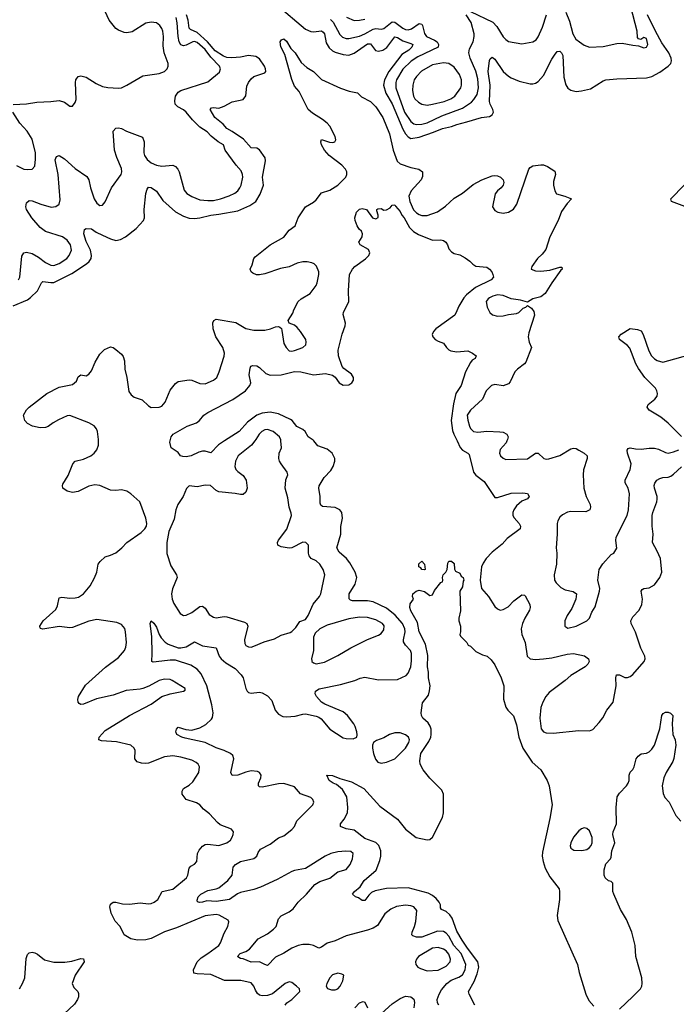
# Model space of a CAD drawing. Header units: inches. Extents: x 1834610 to 2027685, y 642842 to 774116.
# Tile 91 of 256: x 1912639 to 1917490, y 665835 to 673114. Entities that reach past the tile are written whole.
import ezdxf

# ---------------------------------------------------------------- set-up
doc = ezdxf.new("R2010")
doc.units = ezdxf.units.IN
doc.header["$MEASUREMENT"] = 0
doc.layers.add('B9616', color=7, linetype='Continuous')
doc.layers.add('B9617', color=7, linetype='Continuous')

msp = doc.modelspace()

# ---------------------------------------------------------------- linework, layer by layer
at = {"layer": 'B9616', "color": 5}
for points, elevation in [([(1914599.6, 665830), (1914612.6, 665847.4), (1914650, 665870.6), (1914709.2, 665930), (1914706, 665950), (1914684.5, 665970), (1914650, 665997.4), (1914630, 666002.6), (1914599.3, 665990), (1914506.8, 665913.2), (1914470, 665899.8), (1914430, 665898.9), (1914410, 665903.7), (1914396.1, 665916.1), (1914380.6, 665940.6), (1914369.8, 665970), (1914350, 665993.4), (1914271.8, 666011.8), (1914151.2, 666011.2), (1914050, 666055.3), (1913950, 666060.5), (1913926.7, 666066.7), (1913923.6, 666090), (1913949.8, 666150.2), (1913980.5, 666179.5), (1914030, 666210.2), (1914110, 666270.3), (1914123.5, 666290), (1914150, 666360.5), (1914178, 666410), (1914184.1, 666444.1), (1914178.3, 666458.3), (1914113.7, 666493.7), (1914090, 666498.4), (1914010, 666488.7), (1913798.7, 666401.3), (1913707.9, 666372.1), (1913610, 666321.5), (1913570, 666313.3), (1913510, 666309.6), (1913459.5, 666319.5), (1913411.8, 666350), (1913381.6, 666410), (1913345.1, 666450), (1913314.7, 666510), (1913304.2, 666555.8), (1913310, 666576), (1913330, 666590.7), (1913350, 666590.5), (1913397.8, 666577.8), (1913450, 666575.5), (1913530, 666586.2), (1913590, 666579), (1913610, 666580.7), (1913631.3, 666590), (1913658.5, 666610), (1913691, 666669), (1913770, 666687.1), (1913870.6, 666769.4), (1913880.3, 666790), (1913890, 666842), (1913903.3, 666856.7), (1913930, 666870.4), (1913948, 666890), (1913952.4, 666950), (1913964.2, 666975.8), (1913990, 667003.8), (1914010, 667017.1), (1914030, 667020.4), (1914110, 667008.9), (1914170, 667028), (1914196.3, 667050), (1914209.6, 667070), (1914217, 667090), (1914218, 667110), (1914204, 667130), (1914121.1, 667161.1), (1914099.3, 667179.3), (1914042.5, 667242.5), (1913998, 667278), (1913969, 667309), (1913944.1, 667324.1), (1913869.8, 667349.8), (1913840.5, 667390), (1913838.7, 667410), (1913849.6, 667430), (1913890, 667455.5), (1913919.4, 667480.6), (1913962, 667550), (1913968.5, 667590), (1913958.3, 667610), (1913943.3, 667623.3), (1913910, 667640.7), (1913830, 667663.2), (1913770, 667671.4), (1913710, 667663.7), (1913590, 667618.3), (1913570, 667615), (1913537.8, 667617.8), (1913507.5, 667627.5), (1913489.7, 667649.7), (1913491.3, 667711.3), (1913484.5, 667730), (1913461.2, 667750), (1913355.1, 667775.1), (1913242.6, 667782.6), (1913222.7, 667790), (1913226.6, 667810), (1913270, 667859.7), (1913449.4, 667970.6), (1913610, 668055.2), (1913690, 668110.3), (1913750, 668130.3), (1913849, 668151), (1913862, 668158), (1913862, 668170), (1913766, 668230), (1913750, 668236), (1913710, 668239.3), (1913670, 668228.5), (1913592.9, 668187.1), (1913550, 668169.8), (1913530, 668164.2), (1913425.2, 668154.8), (1913330, 668121.8), (1913207.5, 668092.5), (1913110, 668053.7), (1913090, 668051.8), (1913078.4, 668058.4), (1913071.8, 668070), (1913069.7, 668089.7), (1913073.7, 668110), (1913125.8, 668194.2), (1913273, 668327), (1913370, 668399), (1913412.4, 668450), (1913424.2, 668475.8), (1913428.9, 668510), (1913421.4, 668590), (1913414.6, 668614.6), (1913390, 668643.1), (1913357.6, 668657.6), (1913210, 668678.9), (1913150, 668668.8), (1913030, 668621), (1913010, 668619.2), (1912930, 668628.6), (1912810, 668609.6), (1912792.9, 668612.9), (1912790, 668618), (1912787, 668630), (1912812.8, 668670), (1912906.1, 668753.9), (1912918.9, 668781.1), (1912930, 668839.1), (1912950, 668844.9), (1913010, 668838.9), (1913050, 668840.2), (1913074.3, 668845.7), (1913110, 668868.9), (1913159.7, 668930), (1913191.6, 668988.4), (1913209.8, 669030), (1913219.2, 669090), (1913234, 669110), (1913270, 669144.6), (1913310, 669154.6), (1913350, 669173.4), (1913393.6, 669210), (1913431.6, 669250), (1913537.4, 669322.6), (1913563.9, 669350), (1913574.8, 669370), (1913579.2, 669390), (1913571.1, 669430), (1913525.7, 669550), (1913459.1, 669610), (1913430, 669628), (1913390, 669638), (1913350, 669633.7), (1913310, 669636.4), (1913231.1, 669671.1), (1913195.1, 669675.1), (1913150, 669664.7), (1913070, 669626.6), (1913030, 669619.7), (1912990, 669627.8), (1912957.2, 669650), (1912955.1, 669670), (1912958.9, 669681.1), (1912996.1, 669743.9), (1913031, 669830), (1913050, 669850.2), (1913110, 669864.2), (1913164, 669890), (1913189.8, 669910), (1913210, 669934), (1913221.8, 669970), (1913220.9, 670000)], 280), ([(1915735.8, 665830), (1915725.8, 665845.8), (1915722.4, 665870), (1915737.1, 665910), (1915756.7, 665943.3), (1915794.5, 665990), (1915826, 666014), (1915883.9, 666036.1), (1915910, 666052.8), (1915931, 666090), (1915934.2, 666130), (1915900.3, 666210), (1915846.7, 666270), (1915810, 666338.6), (1915790, 666361.7), (1915770, 666373.6), (1915725, 666375), (1915610, 666331.4), (1915570.7, 666330.7), (1915542.6, 666342.6), (1915535.4, 666350), (1915537.6, 666370), (1915557, 666410), (1915566.7, 666446.7), (1915572.9, 666530), (1915550, 666555), (1915530, 666562.5), (1915490, 666567.3), (1915422.2, 666557.8), (1915380, 666540), (1915336.4, 666503.6), (1915281.6, 666418.4), (1915250, 666398.4), (1915210, 666384.1), (1915050, 666342.8), (1914970, 666303.5), (1914910, 666286.9), (1914870, 666257.7), (1914850, 666251.1), (1914809.8, 666269.8), (1914777.3, 666277.3), (1914730, 666278.4), (1914697.6, 666270), (1914650.3, 666250), (1914590, 666212.8), (1914530, 666183.5), (1914470, 666123.5), (1914450, 666128.6), (1914410, 666150.7), (1914350, 666148.2), (1914290, 666172.8), (1914270, 666175.1), (1914250, 666186.6), (1914248, 666190), (1914268, 666210), (1914310, 666225.5), (1914337.1, 666242.9), (1914401, 666318.9), (1914470, 666356.1), (1914514.8, 666390), (1914534, 666410), (1914552.4, 666467.6), (1914569.8, 666490), (1914630, 666519.1), (1914659.1, 666540.9), (1914696.5, 666590), (1914759.3, 666650), (1914819.3, 666720.7), (1914856.4, 666743.6), (1914930, 666768.4), (1914990, 666814.6), (1915050, 666831.6), (1915081.4, 666870), (1915097.2, 666910), (1915103.6, 666950), (1915085.4, 666965.4), (1915047.7, 666967.7), (1914990, 666962.6), (1914938, 666950), (1914897, 666930), (1914750, 666840.3), (1914670, 666824.7), (1914650, 666816.7), (1914541.8, 666758.2), (1914418.6, 666701.4), (1914370, 666683.9), (1914270, 666662.6), (1914247.9, 666652.1), (1914190, 666610.5), (1914090, 666596.2), (1914020.5, 666599.5), (1913989.8, 666589.8), (1913968.3, 666588.3), (1913953.6, 666593.6), (1913950, 666606), (1913957, 666630), (1913978, 666650), (1914030, 666676.9), (1914090, 666688.3), (1914110, 666697.7), (1914176.1, 666750), (1914208.3, 666790), (1914217.4, 666850), (1914233, 666870), (1914270, 666891.9), (1914370, 666913.7), (1914390, 666930.5), (1914401.6, 666958.4), (1914418.4, 666981.6), (1914490, 667018.5), (1914550, 667065.7), (1914590, 667082), (1914650, 667128), (1914669.1, 667150.9), (1914687.4, 667192.6), (1914805.1, 667310), (1914811.7, 667330), (1914805.1, 667350), (1914790, 667364.2), (1914712.6, 667392.6), (1914670, 667442.2), (1914590, 667469), (1914550, 667465.7), (1914430, 667439.8), (1914410, 667443.5), (1914403.5, 667450), (1914402.7, 667470), (1914420.4, 667510), (1914422.6, 667530), (1914410, 667549.6), (1914395.3, 667555.3), (1914350, 667560.3), (1914310, 667550.8), (1914250, 667528.7), (1914210, 667527.3), (1914198, 667550), (1914221.7, 667650), (1914213.6, 667673.6), (1914196.2, 667690), (1914150, 667710.9), (1914090, 667730.6), (1914009.9, 667769.9), (1913862, 667802), (1913836, 667810), (1913800.9, 667830), (1913791.8, 667850), (1913796.9, 667870), (1913810, 667883.1), (1913866, 667866), (1913910, 667863), (1913970, 667879.8), (1914015.1, 667904.9), (1914056.4, 667943.6), (1914063.9, 667956.1), (1914067.3, 667990), (1914057.9, 668050), (1914021.2, 668190), (1913979.1, 668279.1), (1913950, 668313.7), (1913902.4, 668342.4), (1913790, 668379), (1913750, 668379), (1913646.6, 668366.6), (1913625.8, 668365.8), (1913616, 668370), (1913618.9, 668430), (1913614.2, 668554.2), (1913602, 668650), (1913609.2, 668670.8), (1913630, 668654), (1913650, 668622.8), (1913670.2, 668570.2), (1913685.3, 668545.3), (1913712.7, 668512.7), (1913737.2, 668497.2), (1913810, 668471.3), (1913830, 668470.2), (1913870, 668479.2), (1913930, 668515.8), (1913990, 668484.8), (1914091.2, 668471.2), (1914114, 668410), (1914127.4, 668390), (1914161, 668360.9), (1914230, 668318.3), (1914276, 668270), (1914289.3, 668249.3), (1914309.3, 668170), (1914320.7, 668150), (1914330, 668141.6), (1914350, 668135.4), (1914410, 668142), (1914430, 668138.4), (1914470, 668116.4), (1914501.8, 668081.8), (1914526.4, 668010), (1914550, 667980.2), (1914584.2, 667964.2), (1914610, 667960.2), (1914675, 667965), (1914730, 667981.3), (1914750, 667982), (1914830, 667966), (1914850, 667958), (1914865.5, 667945.5), (1914930.4, 667870), (1915030, 667806.4), (1915050, 667800.4), (1915102, 667798), (1915129, 667810), (1915132.7, 667827.3), (1915129.3, 667850.7), (1915118.4, 667890), (1915107, 667910), (1915061.3, 667970), (1915030, 667998.3), (1914894.7, 668054.7), (1914869.6, 668069.6), (1914832.7, 668110), (1914821.2, 668130), (1914824, 668150), (1914851.7, 668168.3), (1915010, 668199.5), (1915115.3, 668230), (1915153.4, 668246.6), (1915190, 668254.4), (1915290, 668233.7), (1915430, 668235.6), (1915493.5, 668266.5), (1915510, 668284.4), (1915528, 668330), (1915533.5, 668373.5), (1915533.2, 668430), (1915526.2, 668450), (1915490.5, 668490.5), (1915475.9, 668515.9), (1915474.2, 668530), (1915487, 668590), (1915484.9, 668610), (1915466.5, 668650), (1915413, 668713), (1915350, 668762.8), (1915250, 668809.9), (1915210, 668818.5), (1915099.1, 668819.1), (1915083.7, 668823.7), (1915073.6, 668833.6), (1915074.5, 668870), (1915118.1, 668941.9), (1915130.6, 668990), (1915117.8, 669030), (1915079.3, 669099.3), (1915053.5, 669130), (1914998.8, 669178.8), (1914982.3, 669210), (1915011.6, 669310), (1915012.6, 669367.4), (1915025.1, 669430), (1915019.2, 669470), (1915003.6, 669490), (1914970, 669508.5), (1914876.3, 669516.3), (1914864.2, 669524.2), (1914859.1, 669539.1), (1914859.7, 669590), (1914848.3, 669650), (1914852.2, 669667.8), (1914889.8, 669730), (1914937.9, 669782.1), (1914955, 669810), (1914967.7, 669850), (1914967.6, 669870), (1914948, 669910), (1914910, 669938.3), (1914842.8, 669962.8), (1914811.7, 670000)], 260), ([(1914376.9, 670000), (1914352.6, 669970), (1914253.1, 669890), (1914233.4, 669850), (1914228.2, 669810), (1914234.9, 669790), (1914250, 669773.7), (1914290, 669744.6), (1914312.9, 669710), (1914320.7, 669650), (1914310, 669621.3), (1914290, 669604.8), (1914270, 669603.8), (1914232.2, 669612.2), (1914110, 669624.8), (1914090, 669633.8), (1914049, 669671), (1914010, 669673.3), (1913950, 669662), (1913890, 669669.3), (1913870.3, 669649.6), (1913846.7, 669590), (1913807.4, 669530), (1913793.4, 669490), (1913779.1, 669420.9), (1913741.7, 669330), (1913726.7, 669250), (1913727.2, 669167.2), (1913756.6, 669076.6), (1913797.4, 669010), (1913801.7, 668990), (1913767.6, 668907.6), (1913761.5, 668870), (1913764.6, 668830), (1913778.2, 668798.2), (1913824.8, 668724.8), (1913850, 668710.3), (1913870, 668711.7), (1913910, 668731.3), (1913970, 668775.5), (1913990, 668777.8), (1914010, 668763.8), (1914038, 668718), (1914070, 668696.9), (1914090, 668693.6), (1914150, 668702), (1914170, 668700.2), (1914299.5, 668659.5), (1914317.1, 668650), (1914323.7, 668630), (1914300.7, 668530), (1914302.2, 668502.2), (1914310, 668487.6), (1914330, 668479.1), (1914350, 668476.5), (1914370, 668481.8), (1914444.2, 668515.8), (1914522.8, 668537.2), (1914570, 668565.3), (1914637, 668583), (1914650, 668590.4), (1914679.3, 668620.7), (1914710, 668666), (1914750, 668681), (1914770, 668710.6), (1914807.7, 668792.3), (1914854.5, 668850), (1914863.9, 668870), (1914894.7, 669010), (1914881.7, 669050), (1914856.8, 669090), (1914830, 669114.8), (1914791.7, 669131.7), (1914777.7, 669150), (1914772.6, 669170), (1914772.3, 669230), (1914754, 669250), (1914730, 669251.2), (1914650, 669209.8), (1914630, 669207.4), (1914570, 669217.8), (1914545.3, 669230), (1914543.2, 669250), (1914550, 669265.7), (1914611.8, 669348.2), (1914646.9, 669450), (1914645.9, 669465.9), (1914630.5, 669510.5), (1914620.6, 669580.6), (1914600.5, 669650), (1914606.2, 669713.8), (1914620.7, 669750), (1914616.2, 669770), (1914569.8, 669830), (1914557.6, 669850), (1914553.5, 669870), (1914555.8, 669910), (1914572.4, 669950), (1914568.5, 670000)], 280), ([(1914152.2, 670000), (1914108.4, 669971.6), (1914050, 669911.6), (1914010, 669923.9), (1913990, 669924.8), (1913962.5, 669917.5), (1913906, 669890), (1913870, 669883.5), (1913844.4, 669884.4), (1913828, 669890), (1913810, 669915.3), (1913758, 669950), (1913748.7, 669990), (1913751.3, 670000)], 260), ([(1915870.1, 670000), (1915892.6, 669952.6), (1915911.7, 669931.7), (1915950.8, 669910.8), (1915959.5, 669899.5), (1915993.2, 669770), (1916010, 669746), (1916070, 669701.1), (1916150, 669582), (1916170, 669580.8), (1916270, 669613.8), (1916357.2, 669617.2), (1916391.8, 669611.8), (1916403, 669590), (1916390, 669572.7), (1916350, 669554.7), (1916310, 669519.2), (1916289.2, 669490), (1916282.2, 669470), (1916283.6, 669450), (1916292, 669432), (1916330.3, 669390), (1916340.3, 669370), (1916338, 669350), (1916241.5, 669278.5), (1916203.7, 669236.3), (1916130, 669178.8), (1916084.4, 669130), (1916062.5, 669097.5), (1916051.5, 669068.5), (1916040.5, 668970), (1916050.2, 668910.2), (1916104, 668850), (1916150, 668775.3), (1916170, 668758.3), (1916190, 668750.3), (1916210, 668753.4), (1916247.1, 668772.9), (1916290, 668818.5), (1916350, 668863.1), (1916370, 668859.1), (1916373.9, 668853.9), (1916408.5, 668790), (1916410.3, 668770), (1916404.9, 668750), (1916370.2, 668690), (1916354.2, 668650), (1916345, 668610), (1916345.8, 668590), (1916349.1, 668570), (1916373.6, 668510), (1916388, 668410), (1916410, 668390.3), (1916450, 668384.2), (1916508.4, 668388.4), (1916570, 668396.8), (1916683, 668423), (1916730, 668427.6), (1916812, 668412), (1916842.8, 668390), (1916846.8, 668370), (1916837.3, 668350), (1916817.3, 668330), (1916710, 668267.3), (1916670.4, 668230), (1916550, 668140.7), (1916525.7, 668110), (1916504.1, 668070), (1916490.1, 668030), (1916481.9, 667950), (1916492.3, 667872.3), (1916510, 667850.3), (1916530, 667842.2), (1916580.8, 667839.2), (1916770, 667858.7), (1916850, 667857.1), (1916873.3, 667866.7), (1916921.7, 667918.3), (1916946.9, 667953.1), (1916978, 668010), (1917023.1, 668070), (1917045.5, 668190), (1917042.9, 668250), (1917049, 668271), (1917070, 668272.3), (1917110, 668251.9), (1917130, 668250.2), (1917150, 668258), (1917170, 668274.7), (1917252.5, 668370), (1917260.7, 668390), (1917256.8, 668410), (1917228.3, 668468.3), (1917190, 668587), (1917157.7, 668650), (1917155.4, 668670), (1917170, 668699.3), (1917215.8, 668750), (1917236, 668790), (1917239.8, 668830), (1917230, 668890.7), (1917237.7, 668902.3), (1917250, 668908.9), (1917290, 668915.3), (1917330, 668937.1), (1917369.4, 668990), (1917382.5, 669030), (1917374.1, 669130), (1917350, 669185.1), (1917314.2, 669250), (1917319.8, 669310), (1917311.6, 669370), (1917313.2, 669450), (1917315.9, 669470), (1917346.5, 669550), (1917349.8, 669570), (1917348.8, 669590), (1917328.4, 669650), (1917326.6, 669670), (1917331.1, 669688.9), (1917347.3, 669710), (1917370, 669723.6), (1917389.9, 669730.1), (1917430, 669733.5), (1917450, 669740.2), (1917470, 669754), (1917530, 669807.5)], 260), ([(1916239.2, 670000), (1916232.7, 669987.3), (1916190, 669936), (1916185.3, 669910), (1916192.4, 669890), (1916210, 669872.4), (1916230, 669862.6), (1916390, 669867.2), (1916450, 669908.5), (1916470, 669910.4), (1916511.5, 669871.5), (1916530, 669864.9), (1916547.6, 669867.6), (1916630, 669892), (1916710, 669940.8), (1916730, 669946.3), (1916750, 669943.1), (1916770, 669933.1), (1916810.7, 669910), (1916832.7, 669890), (1916832.4, 669870), (1916805.5, 669785.5), (1916802.3, 669750), (1916807.2, 669650), (1916824.9, 669590), (1916854.4, 669530), (1916857.1, 669510), (1916850.4, 669490), (1916823.1, 669476.9), (1916710, 669478), (1916686.1, 669473.9), (1916650, 669454.7), (1916630, 669436.3), (1916614.7, 669410), (1916610.2, 669390), (1916611.1, 669310), (1916602.6, 669210), (1916607.6, 669170), (1916604.2, 669090), (1916588.1, 669010), (1916590.3, 668970.3), (1916602.4, 668950), (1916637.7, 668917.7), (1916670, 668900.2), (1916727.5, 668887.5), (1916753, 668870), (1916748.2, 668830), (1916717.7, 668762.3), (1916683, 668710), (1916666.4, 668670), (1916667.7, 668630), (1916690, 668615.5), (1916750, 668630.4), (1916829.3, 668670), (1916849.7, 668690.3), (1916865.8, 668734.2), (1916890, 668774.8), (1916923.5, 668890), (1916926.3, 668910), (1916909.7, 668970), (1916921.3, 669050), (1916947.5, 669092.5), (1917010, 669161), (1917030, 669171.3), (1917052.1, 669207.9), (1917043.3, 669263.3), (1917045.1, 669290), (1917126.2, 669450), (1917136.1, 669490), (1917145, 669610), (1917133.6, 669650), (1917112.9, 669690), (1917112.8, 669710), (1917149.9, 669790.1), (1917158, 669830), (1917130.9, 669910), (1917128.6, 669931.4), (1917135.1, 669944.9), (1917150, 669950.3), (1917190, 669940.6), (1917230, 669938.4), (1917290, 669947), (1917330, 669947.5), (1917359.8, 669939.8), (1917410, 669913.6), (1917430, 669910.2), (1917470, 669918.4), (1917510, 669935.2)], 280), ([(1916001.4, 665830), (1915960.4, 665910), (1915954.8, 665930), (1915995.8, 666004.2), (1916019.2, 666060.8), (1916030.5, 666110), (1916024.9, 666150), (1915948.4, 666250), (1915909.2, 666309.2), (1915870, 666376.2), (1915833.3, 666473.3), (1915818.1, 666498.1), (1915790, 666522.2), (1915755.3, 666535.3), (1915748.2, 666548.2), (1915748, 666570), (1915739, 666590), (1915716.7, 666616.7), (1915690, 666640.1), (1915657.3, 666657.3), (1915510, 666696.9), (1915350, 666691.2), (1915265.6, 666674.4), (1915238.2, 666661.8), (1915217.6, 666642.4), (1915190, 666602.9), (1915170, 666602.4), (1915141.8, 666621.8), (1915119, 666630), (1915099, 666650), (1915113.2, 666670), (1915155.8, 666704.2), (1915183.6, 666750), (1915272.7, 666827.3), (1915300.9, 666899.1), (1915306.5, 666930), (1915306.5, 666970), (1915292.7, 667010), (1915271.5, 667031.5), (1915190, 667061.5), (1915110, 667122), (1915051.5, 667131.5), (1915008.7, 667150), (1915009.2, 667170), (1915037, 667203), (1915059.8, 667250), (1915062.4, 667290), (1915057, 667370), (1915023.7, 667423.7), (1914979.7, 667459.7), (1914955.3, 667470), (1914926, 667490), (1914908, 667530), (1914950, 667526), (1915004.9, 667504.9), (1915090, 667480.7), (1915181, 667430), (1915299.5, 667299.5), (1915430, 667203.8), (1915490.2, 667130.2), (1915568.3, 667068.3), (1915650, 667052), (1915670, 667054.4), (1915690, 667070.5), (1915762.8, 667217.2), (1915769.2, 667250.8), (1915770.8, 667390), (1915758, 667418), (1915670, 667507.8), (1915619.1, 667570), (1915598.7, 667610), (1915595.9, 667635.9), (1915604, 667690), (1915661.7, 667778.3), (1915676.4, 667810), (1915680.3, 667830), (1915678.8, 667870), (1915671.6, 667891.6), (1915656, 667916), (1915618, 667950), (1915607.3, 667970), (1915605.6, 667990), (1915615.8, 668064.2), (1915658.6, 668121.4), (1915668, 668152), (1915672.3, 668190), (1915660.3, 668250), (1915660.3, 668290), (1915653.3, 668330), (1915654.2, 668414.2), (1915637.1, 668497.1), (1915591.2, 668590), (1915578, 668658), (1915530, 668744), (1915521.2, 668770), (1915525.2, 668794.8), (1915548, 668830), (1915542, 668850), (1915544, 668870), (1915568, 668890), (1915590, 668898), (1915630, 668886), (1915670, 668858), (1915690, 668862), (1915704.8, 668895.2), (1915750, 668954), (1915762, 668958), (1915766, 668970), (1915762, 668990), (1915769, 669010), (1915788.7, 669030), (1915798, 669050), (1915803.1, 669096.9), (1915810, 669112), (1915830, 669112), (1915850, 669094), (1915852.7, 669052.7), (1915858, 669038), (1915890, 669022), (1915900.7, 669000.7), (1915914.8, 668990), (1915921, 668970), (1915915.5, 668964.5), (1915910, 668922), (1915890.3, 668889.6), (1915896.1, 668743.9), (1915884.7, 668690), (1915884.7, 668670), (1915896, 668630), (1915896, 668590), (1915891.3, 668570), (1915896.9, 668556.9), (1915942, 668510), (1915951.6, 668491.6), (1915970, 668482), (1916010, 668444.7), (1916058.8, 668418.8), (1916092, 668410), (1916122, 668382), (1916150, 668344.7), (1916197.3, 668250), (1916216.3, 668190), (1916214.8, 668090), (1916230.9, 668030.9), (1916244.7, 668010), (1916286.8, 667966.8), (1916310, 667902), (1916327.7, 667810), (1916356.4, 667730), (1916426.7, 667626.7), (1916490.7, 667570), (1916536, 667490), (1916550.6, 667450.6), (1916574, 667310), (1916556.4, 667210), (1916500.9, 666959.1), (1916499.7, 666930), (1916505.8, 666890), (1916522, 666842), (1916557.2, 666777.2), (1916623.8, 666690), (1916628.5, 666668.5), (1916627.2, 666610), (1916609.1, 666490.9), (1916614.2, 666454.2), (1916760.4, 666130), (1916771.7, 666070), (1916821.7, 665910), (1916844.2, 665864.2), (1916882.3, 665822.3)], 240), ([(1917070, 665799.1), (1917170, 665892.2), (1917225.1, 665950), (1917236, 665970), (1917239.3, 665990), (1917236.8, 666030), (1917191, 666190), (1917186, 666270), (1917162, 666370), (1917121.8, 666461.8), (1917077, 666537), (1917029.7, 666650), (1917022.4, 666670), (1917021.2, 666730), (1917010, 666744), (1916990, 666749.2), (1916963.7, 666770), (1916957, 666790), (1916957.6, 666830), (1916970, 666874.8), (1917004, 666910), (1917010, 666922), (1917015.1, 666970), (1917035.4, 667030), (1917021.1, 667090), (1917024, 667110), (1917049.7, 667170), (1917045.1, 667290), (1917054.5, 667370), (1917070, 667397.3), (1917122, 667450), (1917135.3, 667470), (1917142, 667490), (1917142, 667530), (1917150, 667552), (1917170, 667572), (1917179, 667590), (1917194, 667650), (1917209, 667670), (1917230, 667686), (1917270, 667690.8), (1917290, 667701), (1917310, 667721), (1917329.2, 667750), (1917369.3, 667870.7), (1917384, 667970), (1917393.6, 667986.4), (1917410, 667994.8), (1917430, 667994.8), (1917447.1, 667987.1), (1917464.7, 667970), (1917461, 667910), (1917464.7, 667830), (1917481, 667790), (1917486.8, 667750), (1917473.4, 667653.4), (1917466, 667630), (1917416.5, 667550), (1917398.9, 667510), (1917385.3, 667450), (1917393, 667393), (1917405.5, 667365.5), (1917437.1, 667330), (1917487.7, 667230), (1917522.8, 667190)], 240), ([(1912638.5, 665950), (1912660.9, 665990), (1912676.2, 666030), (1912686.6, 666173.4), (1912696.3, 666203.7), (1912710, 666217.1), (1912730, 666220.4), (1912750, 666216.4), (1912770, 666206.4), (1912823.2, 666163.2), (1912890, 666147.9), (1912973.2, 666146.8), (1913025.4, 666154.6), (1913090, 666173), (1913110.7, 666170.7), (1913114.8, 666150), (1913049.2, 666050.8), (1913027.4, 665990), (1913039, 665959), (1913068, 665930), (1913074.4, 665914.4), (1913073.4, 665890), (1913065.3, 665870), (1913043.4, 665836.6), (1912930, 665729.7)], 280), ([(1915115.8, 665810), (1915150, 665845.3), (1915175.8, 665855.8), (1915190, 665850.7), (1915209, 665810)], 260), ([(1915313.4, 665766.6), (1915390, 665839.2), (1915450, 665879.1), (1915490, 665896.9), (1915530, 665890.4), (1915550, 665873.4), (1915557, 665850), (1915551.8, 665810)], 260)]:
    msp.add_lwpolyline(points, dxfattribs=dict(at, elevation=elevation))
for points, elevation in [([(1915630, 669048), (1915610, 669048.7), (1915602, 669062), (1915588.7, 669070), (1915589.1, 669090.9), (1915610, 669111), (1915631, 669090), (1915634, 669050)], 240), ([(1915150, 668698), (1915070, 668684.7), (1914910, 668638.2), (1914855.5, 668610), (1914821.3, 668578.7), (1914810.4, 668550), (1914808.7, 668450), (1914795.8, 668390), (1914797.3, 668377.3), (1914798.4, 668370), (1914810, 668359.5), (1914830, 668353.4), (1914890, 668364.4), (1914990, 668414.2), (1915084.7, 668470), (1915210, 668531.4), (1915290, 668564.2), (1915310, 668577.6), (1915330, 668603), (1915332.8, 668632.8), (1915318.9, 668650), (1915270, 668677.8), (1915210, 668695.2)], 280), ([(1915410, 667842.4), (1915370.2, 667829.8), (1915330, 667806.3), (1915275.1, 667784.9), (1915254, 667770), (1915244.9, 667750), (1915245.5, 667730), (1915252.2, 667690), (1915267.1, 667647.1), (1915285.7, 667625.7), (1915310, 667616.9), (1915350, 667624.4), (1915411.3, 667650), (1915490.6, 667730), (1915513.8, 667770), (1915518, 667790), (1915511.1, 667810), (1915490, 667828.2), (1915450, 667841.4)], 260), ([(1916810, 667139.6), (1916790, 667133.6), (1916770, 667118.4), (1916730, 667071.8), (1916710.4, 667030), (1916706.9, 667006.9), (1916710.7, 666990), (1916734.4, 666974.4), (1916793, 666973), (1916830, 666980.2), (1916850, 666995.3), (1916860.3, 667010), (1916868.8, 667030), (1916868.8, 667068.8), (1916850, 667118.4), (1916830, 667135.6)], 260), ([(1915730, 666255.9), (1915688.7, 666250), (1915586.4, 666190), (1915571.8, 666170), (1915563.7, 666150), (1915566.7, 666130), (1915581.3, 666110), (1915599.5, 666099.5), (1915650, 666083.7), (1915730, 666088.3), (1915790, 666116.5), (1915818.5, 666150), (1915821.8, 666170), (1915810, 666206.9), (1915790.5, 666230), (1915770, 666242.1)], 280), ([(1914990, 666064.5), (1914950, 666053), (1914930.4, 666030), (1914908.2, 665990), (1914904, 665970), (1914913, 665953), (1914942.9, 665942.9), (1914970, 665943.1), (1914990, 665950.4), (1915008, 665970), (1915027.3, 666010), (1915034, 666050), (1915019.5, 666059.5)], 280)]:
    msp.add_lwpolyline(points, close=True, dxfattribs=dict(at, elevation=elevation))
at = {"layer": 'B9617', "color": 5}
for points, elevation in [([(1914541, 673221), (1914750, 673044.8), (1914790, 673026.4), (1914810, 673023.4), (1914870, 673030.6), (1914882, 673022), (1914890.6, 673010), (1914903.4, 672943.4), (1914925.3, 672905.3), (1914950, 672883), (1914970, 672872.9), (1915030, 672856.3), (1915070, 672852.7), (1915110, 672866.7), (1915210, 672935), (1915230, 672936.3), (1915267.3, 672887.3), (1915290, 672880.4), (1915320.9, 672890), (1915351, 672909), (1915410, 672987.8), (1915430, 672983.6), (1915470, 672957.7), (1915530, 672939.3), (1915544, 672930), (1915536.8, 672910), (1915514.6, 672890), (1915463.1, 672856.9), (1915366.8, 672730), (1915334.5, 672670), (1915327, 672630), (1915344.9, 672570), (1915391.7, 672491.7), (1915470, 672304.4), (1915490, 672269.5), (1915510, 672247.1), (1915530, 672235.9), (1915590, 672245), (1915697.6, 672282.4), (1915762, 672310), (1915830, 672324.2), (1915870, 672340.4), (1915942.1, 672357.9), (1916050, 672392.3), (1916110, 672398.9), (1916129.8, 672410.2), (1916139.3, 672430), (1916135, 672450), (1916114.6, 672490), (1916110.8, 672510), (1916114.2, 672630), (1916099.6, 672730), (1916110, 672811.3), (1916115.9, 672824.1), (1916130, 672836.3), (1916150, 672822), (1916210.2, 672730), (1916250, 672695.9), (1916270, 672683.6), (1916330, 672660.8), (1916410, 672639.5), (1916430, 672640.3), (1916450, 672645.7), (1916470, 672658), (1916510, 672700.8), (1916570, 672821.3), (1916590, 672852.4), (1916610, 672878.4), (1916630, 672882.4), (1916642.4, 672870), (1916652.6, 672850), (1916660.6, 672690), (1916673.2, 672633.2), (1916690, 672606.9), (1916710, 672592.2), (1916750, 672584.2), (1916790, 672588.1), (1916856, 672604), (1916950, 672661.7), (1916970, 672668.8), (1917050, 672677.1), (1917270, 672683.2), (1917310, 672694.2), (1917370, 672727.1), (1917429.7, 672770), (1917449.7, 672790), (1917455.9, 672810), (1917453.5, 672830), (1917435.3, 672870), (1917384, 672944), (1917336.3, 673030), (1917276.9, 673150)], 320), ([(1916674.5, 673170), (1916702.1, 673102.1), (1916725.2, 673010), (1916749, 672970), (1916774, 672950), (1916810, 672924.9), (1916850, 672911.4), (1916950, 672916.9), (1917050, 672938.6), (1917090, 672941.8), (1917170, 672924.7), (1917210, 672921.3), (1917250, 672904.9), (1917270, 672910.7), (1917279.7, 672930), (1917270, 672974), (1917250, 672982), (1917227.6, 672967.6), (1917210, 672971.5), (1917203.3, 672983.3), (1917200.6, 673030), (1917154.4, 673210)], 340), ([(1912590, 672488.4), (1912688.7, 672491.3), (1912765.5, 672505.5), (1912870, 672508.5), (1912930, 672517.1), (1912970, 672505.5), (1913010, 672474.8), (1913030, 672476), (1913050, 672501), (1913056.6, 672523.4), (1913051.5, 672650), (1913054.5, 672670), (1913070, 672693.4), (1913090, 672698), (1913130, 672688.2), (1913202.9, 672642.9), (1913250, 672620.2), (1913290, 672611.7), (1913370, 672608.9), (1913390, 672611.6), (1913429.8, 672630.2), (1913550, 672700.3), (1913670, 672716.9), (1913709.3, 672730), (1913729.6, 672750), (1913736.3, 672770), (1913735.4, 672790), (1913707.1, 672870), (1913700, 672920), (1913700.8, 672990), (1913696.4, 673030), (1913689.7, 673050), (1913675.4, 673070), (1913650, 673089.7), (1913610, 673095.6), (1913570, 673087.6), (1913470, 673025.3), (1913430, 673017.2), (1913410, 673019.7), (1913370, 673035.6), (1913348.5, 673050), (1913299.2, 673110), (1913270, 673174)], 360), ([(1912590, 670997.8), (1912695.7, 671044.3), (1912719.8, 671060.2), (1912770.5, 671109.5), (1912800.4, 671170), (1912810, 671179.1), (1912870, 671170.6), (1912890, 671172.3), (1913023.3, 671236.7), (1913132.8, 671310), (1913152.8, 671327.2), (1913167.1, 671350), (1913169.9, 671370.1), (1913162.5, 671410), (1913130, 671473.5), (1913112.5, 671530), (1913117, 671563), (1913130, 671571.7), (1913170, 671567), (1913204.1, 671544.1), (1913250, 671522.3), (1913310, 671495.1), (1913350, 671482.7), (1913384.5, 671490), (1913420.5, 671510), (1913499.5, 671570), (1913554, 671630), (1913560.5, 671650), (1913558.7, 671710), (1913569.8, 671830.2), (1913579.7, 671860.3), (1913590, 671876.3), (1913610, 671872.7), (1913650, 671846.7), (1913696.9, 671776.9), (1913790, 671693.5), (1913850, 671661.8), (1913890, 671647), (1913930, 671644.6), (1913970, 671648.8), (1914050, 671669.5), (1914110, 671675.4), (1914250, 671702), (1914340.3, 671739.7), (1914383.5, 671770), (1914416.2, 671823.8), (1914440.3, 671890), (1914432.8, 671950), (1914456, 672070), (1914452.1, 672092.1), (1914410, 672151.6), (1914390, 672163.5), (1914350, 672167.6), (1914291.8, 672231.8), (1914210, 672287.3), (1914169.2, 672309.2), (1914141.7, 672341.7), (1914081.4, 672390), (1914046.9, 672450), (1914057, 672463), (1914070, 672466), (1914110, 672460.3), (1914150, 672474.2), (1914210, 672507.4), (1914290, 672524.4), (1914309.8, 672550.2), (1914317.8, 672622.2), (1914329.8, 672650), (1914350, 672676.5), (1914370, 672693.4), (1914450, 672720.5), (1914456.9, 672730), (1914455.6, 672750), (1914448.6, 672770), (1914410, 672825.7), (1914383.1, 672843.1), (1914330, 672849.9), (1914270, 672836.6), (1914207.4, 672832.6), (1914170, 672835.1), (1914143.9, 672843.8), (1914084.4, 672884.4), (1914027, 672950), (1913950, 673020.3), (1913901.7, 673041.7), (1913892, 673052), (1913884.4, 673110), (1913872.2, 673150)], 320), ([(1912631, 671190), (1912639.3, 671210), (1912653.6, 671366.4), (1912670, 671391), (1912690, 671395), (1912730, 671384.8), (1912778.6, 671358.6), (1912830, 671319.7), (1912870, 671300.6), (1912890, 671297.1), (1912930, 671311), (1912987.4, 671350), (1913003.8, 671370), (1913020.9, 671410), (1913015.3, 671450), (1912990, 671484.4), (1912954.7, 671510), (1912830, 671549), (1912790, 671577.8), (1912728.2, 671650), (1912688.7, 671710), (1912683.5, 671730), (1912690, 671760.7), (1912710, 671776.4), (1912730, 671775.3), (1912794, 671750), (1912870.9, 671729.1), (1912907.1, 671732.9), (1912929.6, 671750), (1912937, 671783), (1912923.2, 671970), (1912902, 672078), (1912910, 672102.8), (1912930, 672110.6), (1912970, 672086), (1913050, 672014.9), (1913134.5, 671954.5), (1913149.1, 671929.1), (1913161.5, 671870), (1913190.4, 671790), (1913210, 671757.3), (1913230, 671740.7), (1913250, 671744), (1913270, 671767.3), (1913318.4, 671870), (1913388.3, 671970), (1913393.6, 671990), (1913390, 672015.1), (1913356.3, 672096.3), (1913339.4, 672150), (1913328.7, 672290), (1913350, 672312.2), (1913370, 672314.4), (1913390, 672310.4), (1913429.2, 672289.2), (1913545.5, 672245.5), (1913558.3, 672210), (1913556.2, 672130), (1913561.1, 672110), (1913581.6, 672081.6), (1913610, 672055.5), (1913650, 672039.4), (1913690, 672031), (1913770, 672037.5), (1913790, 672028.2), (1913807.3, 672010), (1913817.6, 671990), (1913853.6, 671853.7), (1913873.1, 671830), (1913910, 671806.2), (1913970, 671782.7), (1914030, 671776.8), (1914070, 671778.7), (1914122, 671790), (1914187.4, 671812.6), (1914227.4, 671832.6), (1914250.4, 671849.6), (1914266.6, 671870), (1914274.2, 671890), (1914287, 671950), (1914286.3, 671970), (1914275.8, 671995.8), (1914237.9, 672037.9), (1914158, 672150), (1914144.7, 672190), (1914104.8, 672210), (1914053.4, 672253.4), (1914024.4, 672284.4), (1913970, 672319.8), (1913914.6, 672374.6), (1913870, 672429.8), (1913850, 672447.5), (1913806.6, 672470), (1913788.9, 672490), (1913786.4, 672513.6), (1913790.7, 672549.3), (1913810, 672579), (1913830, 672591.2), (1914030, 672653.6), (1914114.9, 672725.1), (1914122.7, 672750), (1914116, 672770), (1914050, 672835.9), (1914010, 672892.7), (1913950, 672944.9), (1913930, 672952.1), (1913919.3, 672950), (1913870, 672924.7), (1913850, 672920.2), (1913828.7, 672928.7), (1913817.4, 672950), (1913809.9, 672989.9), (1913802.7, 673090), (1913794.9, 673130)], 340), ([(1914935.5, 673115.5), (1914955.7, 673095.7), (1915003.8, 673003.8), (1915024.8, 672984.8), (1915050, 672975), (1915070, 672974.1), (1915150, 672992.7), (1915190, 673009.2), (1915250, 673044.7), (1915270, 673048.3), (1915310, 673044.4), (1915330, 673049.4), (1915390, 673098.5), (1915410, 673096.9), (1915470, 673050.6), (1915490, 673042.1), (1915510, 673039.9), (1915532.9, 673047.1), (1915590, 673085.3), (1915610, 673080.8), (1915616.3, 673070), (1915630, 673012), (1915645.4, 672990), (1915703.8, 672963.8), (1915723.5, 672950), (1915732.2, 672930), (1915730.1, 672909.9), (1915581.5, 672838.5), (1915531.7, 672808.3), (1915470, 672748.4), (1915422.4, 672670), (1915417.7, 672650), (1915418.2, 672610), (1915483.2, 672430), (1915530, 672362.3), (1915550, 672345.3), (1915570, 672340.4), (1915610, 672341.4), (1915650, 672352.5), (1915757.6, 672402.4), (1915910, 672459.8), (1915976, 672504), (1915995.4, 672524.6), (1916018.5, 672561.5), (1916029.9, 672610.1), (1916022.9, 672677.1), (1916010, 672734.3), (1915966.4, 672830), (1915957.4, 672870), (1915962.4, 672897.6), (1915990.5, 672950), (1915997.6, 672990), (1915995.9, 673010), (1915973.7, 673093.7), (1915938, 673150)], 340), ([(1915053.1, 673133.1), (1915110, 673107.9), (1915150.4, 673109.6), (1915190, 673118.6)], 360), ([(1915970, 673173.7), (1916135.7, 673095.7), (1916163.9, 673063.9), (1916210, 672987.6), (1916230, 672966.5), (1916250, 672954), (1916350, 672935.8), (1916430, 672950.3), (1916454.1, 672965.9), (1916470, 672986.4), (1916502.1, 673057.9), (1916532.4, 673150)], 340), ([(1913220.9, 670000), (1913220.6, 670010), (1913213.5, 670070), (1913206.8, 670090), (1913190, 670112.8), (1913150, 670135), (1913010, 670187.4), (1912990, 670185.6), (1912924.5, 670155.5), (1912885.9, 670134.1), (1912850, 670106.6), (1912830, 670099.1), (1912790, 670095.8), (1912734, 670110), (1912697.2, 670130), (1912677.2, 670150), (1912666, 670190), (1912689.4, 670230), (1912709.4, 670250), (1912839.6, 670350), (1912930, 670396.9), (1913030, 670418.5), (1913057.8, 670442.2), (1913070, 670474.8), (1913090, 670488), (1913130, 670481.6), (1913150, 670493), (1913170, 670519.1), (1913197, 670583), (1913230, 670640.7), (1913264.4, 670675.6), (1913310, 670694.8), (1913330, 670691), (1913350, 670676), (1913390, 670640.7), (1913403.1, 670623.1), (1913412.6, 670592.6), (1913415.6, 670530), (1913431.3, 670470), (1913442.5, 670382.5), (1913446.4, 670366.4), (1913461.7, 670341.7), (1913484.8, 670324.8), (1913543.4, 670303.4), (1913590, 670259.1), (1913610, 670248), (1913670, 670250.5), (1913690, 670258), (1913714.3, 670285.7), (1913750, 670375.5), (1913790, 670425.5), (1913810, 670438.4), (1913891.7, 670451.7), (1913910.2, 670450.3), (1913970, 670425.7), (1914010, 670423.1), (1914070, 670448.8), (1914094.7, 670470), (1914113.7, 670510), (1914150, 670627.3), (1914152.3, 670650), (1914138.8, 670690), (1914088.7, 670770), (1914068.5, 670830), (1914067, 670873), (1914074.5, 670890), (1914090, 670899.5), (1914235.4, 670875.4), (1914310, 670830.2), (1914370, 670818.4), (1914450, 670819.8), (1914491.2, 670828.8), (1914530, 670844.2), (1914550, 670845.5), (1914561.1, 670841.1), (1914572.4, 670832.4), (1914577, 670817), (1914590, 670720.7), (1914606.7, 670690), (1914630, 670667), (1914650, 670664), (1914670, 670668.3), (1914730, 670691.8), (1914752.3, 670710), (1914756.4, 670730), (1914752.4, 670750), (1914713, 670810), (1914690, 670839.5), (1914670, 670855.1), (1914629.5, 670869.5), (1914623.7, 670890), (1914655.9, 670944.1), (1914664.8, 670970), (1914696.1, 671030), (1914718.9, 671050), (1914784.4, 671090), (1914828.8, 671150), (1914837, 671170), (1914848.6, 671230), (1914848.5, 671250), (1914831.8, 671291.8), (1914814, 671310), (1914797.4, 671317.5), (1914764, 671324), (1914730, 671323.4), (1914690, 671313.1), (1914630, 671286.8), (1914566, 671274), (1914450, 671235.5), (1914410, 671227.2), (1914388.5, 671228.4), (1914361.3, 671241.3), (1914348.7, 671250), (1914342.7, 671270), (1914357.4, 671302.6), (1914369.6, 671350), (1914378.3, 671361.7), (1914490.6, 671449.4), (1914590, 671507.2), (1914630, 671558.5), (1914673.3, 671590), (1914695.6, 671650), (1914749.8, 671730), (1914810, 671766), (1914830, 671782.8), (1914870, 671834.3), (1914930, 671853.3), (1914990, 671892.1), (1915047.8, 671950), (1915056.4, 671970), (1915055, 671990), (1915045.3, 672010), (1915019, 672039), (1914925.8, 672110), (1914890.8, 672150), (1914868, 672190), (1914863.5, 672210), (1914870, 672227.3), (1914928.5, 672208.5), (1914953.4, 672206.6), (1914967.9, 672212.1), (1914975, 672225), (1914970.9, 672250), (1914930, 672327.2), (1914910, 672348.5), (1914876.1, 672376.1), (1914801.9, 672421.9), (1914771.4, 672450), (1914704.3, 672584.3), (1914670, 672623), (1914650, 672671), (1914597.5, 672857.5), (1914567.5, 672912.5), (1914562.4, 672950), (1914573.8, 672966.2), (1914590, 672972.7), (1914610, 672954.9), (1914641.9, 672901.8), (1914673.7, 672870), (1914718.7, 672798.7), (1914761.4, 672761.4), (1914810.8, 672730), (1914870, 672671.3), (1915010, 672607.1), (1915074.3, 672585.7), (1915133.9, 672573.9), (1915164.3, 672544.3), (1915230, 672509.5), (1915270, 672470.6), (1915322.8, 672390), (1915371.5, 672270), (1915399.3, 672150), (1915427.1, 672067.1), (1915450, 672049.2), (1915530, 672021), (1915588.4, 672008.4), (1915614.9, 671990), (1915614.5, 671954.5), (1915604.1, 671930), (1915530.7, 671850), (1915515.4, 671810), (1915521.7, 671770), (1915548.8, 671708.8), (1915570, 671685.5), (1915590, 671674), (1915610, 671666.5), (1915650, 671667.5), (1915726.5, 671693.5), (1915784.3, 671735.7), (1915850, 671795.5), (1915910, 671831.6), (1915990, 671895.6), (1916052.7, 671930), (1916130, 671960.3), (1916150, 671962.6), (1916170, 671960.4), (1916191, 671950), (1916210.5, 671930.5), (1916216.3, 671910), (1916210.4, 671890), (1916196.4, 671870), (1916170, 671849.7), (1916152.6, 671827.4), (1916131.7, 671730), (1916150, 671704.4), (1916171.4, 671691.4), (1916210, 671684.6), (1916250, 671690.3), (1916286.7, 671713.3), (1916313.1, 671750), (1916402, 672010), (1916410, 672020.7), (1916430, 672033), (1916490, 672040.5), (1916510, 672040.5), (1916538, 672030), (1916593.7, 671993.7), (1916597.6, 671970), (1916583.2, 671916.8), (1916583.2, 671890), (1916593.2, 671850), (1916606, 671826), (1916666, 671810), (1916716, 671790), (1916683.6, 671756.4), (1916642.9, 671697.1), (1916616.8, 671630), (1916555.3, 671510), (1916525.5, 671414.5), (1916499.3, 671380.7), (1916463.9, 671350), (1916423.8, 671290), (1916417.3, 671270), (1916450, 671258), (1916490, 671254), (1916556.3, 671263.7), (1916630, 671284.9), (1916643.6, 671283.6), (1916647.3, 671270), (1916637.4, 671262.6), (1916571.3, 671170), (1916520.3, 671090), (1916490, 671065.1), (1916431.3, 671050), (1916390, 671026), (1916340.2, 671040.2), (1916270, 671049.6), (1916210, 671074.7), (1916170, 671079.4), (1916134.9, 671070), (1916110, 671056.8), (1916099.5, 671050), (1916086.5, 671030), (1916092.2, 670990), (1916113, 670950), (1916133.3, 670933.3), (1916170, 670922), (1916210, 670924.6), (1916250, 670936), (1916310, 670942.8), (1916326.6, 670950), (1916359.1, 670980.9), (1916378, 670990), (1916390, 671002), (1916421.1, 670981.1), (1916438, 670958), (1916443.1, 670930), (1916401.5, 670798.5), (1916396.9, 670770), (1916402.4, 670730), (1916420.3, 670690), (1916378.5, 670581.5), (1916370, 670569.7), (1916316.5, 670530), (1916297.8, 670510), (1916262, 670438), (1916250, 670422.4), (1916210, 670408.6), (1916150, 670417.2), (1916124.4, 670410), (1916086.5, 670370), (1916058.9, 670310), (1915970, 670228.4), (1915946.3, 670190), (1915950, 670154), (1915961.6, 670110), (1915970, 670093.1), (1915991.1, 670071.1), (1916024.2, 670064.2), (1916090, 670071.8), (1916187.7, 670067.7), (1916210, 670064.9), (1916239.1, 670050), (1916248.2, 670030), (1916244.4, 670010), (1916239.2, 670000)], 280), ([(1912615.4, 672035.4), (1912670, 672010.2), (1912694.5, 672005.5), (1912730, 672008.8), (1912749.8, 672030.2), (1912756.8, 672083.2), (1912754.6, 672130), (1912731.7, 672230), (1912694.3, 672290), (1912639.1, 672350), (1912588.4, 672430)], 360), ([(1917552.5, 671732.5), (1917456, 671770), (1917449.3, 671790), (1917549, 671891)], 280), ([(1913751.3, 670000), (1913759, 670030), (1913774, 670050), (1913875.3, 670110), (1913946.2, 670133.8), (1913968.2, 670151.8), (1914000.7, 670190), (1914029.6, 670210), (1914214.3, 670305.7), (1914307.3, 670370), (1914340.4, 670410), (1914346.3, 670430), (1914334.3, 670490), (1914341.7, 670538.3), (1914347.9, 670552.1), (1914362, 670558), (1914390, 670555.3), (1914410, 670543.7), (1914458, 670498), (1914490, 670486), (1914570, 670488.9), (1914670, 670512.9), (1914716, 670510), (1914810, 670488.1), (1914898.3, 670498.3), (1914950, 670487.3), (1914970.4, 670470.4), (1914999.1, 670430), (1915030, 670412.7), (1915070, 670414), (1915092.6, 670430), (1915104.2, 670450), (1915105.1, 670470), (1915090, 670494.5), (1915034.8, 670534.8), (1915021.2, 670550), (1914994, 670630), (1914991.1, 670670), (1915021, 670790), (1915044, 670850), (1915045.4, 670870), (1915030, 670934), (1915031.5, 670950), (1915071.3, 671030), (1915068.7, 671108.7), (1915076.4, 671230), (1915098.3, 671270), (1915115.8, 671290), (1915194.5, 671345.5), (1915217.8, 671370), (1915226.8, 671390), (1915215, 671415), (1915155.1, 671450), (1915145.2, 671470), (1915169.4, 671510), (1915172.8, 671530), (1915164.5, 671550), (1915146.6, 671566.6), (1915132.8, 671590), (1915117.4, 671630), (1915116.3, 671650), (1915128.2, 671691.8), (1915150, 671714), (1915170, 671718.8), (1915202, 671710), (1915246, 671650), (1915270, 671642.8), (1915288.4, 671651.6), (1915288.7, 671670), (1915278, 671702), (1915278, 671710), (1915284, 671716), (1915310, 671718.8), (1915330, 671706.8), (1915350, 671707.3), (1915376.5, 671723.5), (1915390, 671742), (1915410, 671746), (1915414.9, 671734.9), (1915450, 671697.1), (1915462.3, 671670), (1915478.9, 671650), (1915519, 671578.9), (1915548.8, 671548.8), (1915586.7, 671526.7), (1915690, 671483.7), (1915750, 671486.7), (1915770, 671482.4), (1915788.8, 671468.8), (1915800.5, 671450), (1915810, 671421), (1915830, 671398.8), (1915850, 671386.8), (1915890, 671376.3), (1915930, 671354.4), (1915964.9, 671330), (1915986.4, 671306.4), (1916010, 671293), (1916090, 671283.8), (1916110.7, 671270), (1916127.3, 671250), (1916134.8, 671230), (1916141, 671210), (1916122.8, 671190), (1916006.5, 671133.5), (1915940.1, 671079.9), (1915921.4, 671058.6), (1915882.5, 670997.5), (1915870, 670960.9), (1915853.1, 670930), (1915714, 670830), (1915696.9, 670810), (1915686.9, 670786.9), (1915690.3, 670770), (1915708.9, 670750), (1915730, 670737.2), (1915770, 670723.6), (1915791.7, 670690), (1915810, 670672.9), (1915825.4, 670665.4), (1915870, 670658), (1915950, 670665.5), (1915984.7, 670650), (1916010.8, 670630), (1916004.7, 670610), (1915983.1, 670596.9), (1915970, 670579.3), (1915932.7, 670510), (1915901, 670410), (1915862, 670350), (1915845.3, 670274.7), (1915827.8, 670152.2), (1915836.8, 670076.8), (1915846.3, 670050), (1915870.1, 670000)], 260), ([(1917530, 670034), (1917431.1, 670131.1), (1917375.5, 670175.5), (1917290, 670228.3), (1917274.7, 670250), (1917283, 670270), (1917332.8, 670310), (1917348.4, 670330), (1917352.1, 670350), (1917347.8, 670370), (1917337.1, 670390), (1917259.1, 670470), (1917210, 670535.6), (1917191.9, 670570), (1917146.8, 670686.8), (1917130, 670706.6), (1917070, 670749.6), (1917065.1, 670770), (1917083.7, 670790), (1917150, 670832.4), (1917204, 670824), (1917230, 670814.9), (1917246.3, 670786.3), (1917287.3, 670667.3), (1917308.3, 670630), (1917330, 670608), (1917350, 670595.6), (1917390, 670581.3), (1917630, 670649)], 280), ([(1914811.7, 670000), (1914806.3, 670006.3), (1914770.9, 670030.9), (1914747.9, 670070), (1914730, 670085.9), (1914687.3, 670107.3), (1914651.5, 670150), (1914638.9, 670158.9), (1914550, 670199.3), (1914490, 670213.4), (1914430, 670206.4), (1914390.1, 670189.9), (1914322.2, 670137.8), (1914260.2, 670070), (1914152.2, 670000)], 260), ([(1914568.5, 670000), (1914567.9, 670007.9), (1914558.4, 670030), (1914512.1, 670070), (1914470, 670083.7), (1914450, 670082.2), (1914427.1, 670070), (1914408.4, 670050), (1914384.9, 670010), (1914376.9, 670000)], 280)]:
    msp.add_lwpolyline(points, dxfattribs=dict(at, elevation=elevation))
at = {"layer": 'B9617', "color": 5, "elevation": 360}
msp.add_lwpolyline([(1915770, 672795), (1915690, 672780.2), (1915607.4, 672732.6), (1915570, 672694), (1915554.3, 672670), (1915544.2, 672630), (1915542.5, 672590), (1915548.5, 672550), (1915559.6, 672530), (1915585, 672505), (1915610.2, 672490.1), (1915650, 672482), (1915690, 672488.5), (1915776.2, 672510), (1915824.8, 672530), (1915854.6, 672550), (1915897.8, 672610), (1915904.2, 672630), (1915904.2, 672670), (1915889.1, 672710), (1915850, 672763.5), (1915810, 672791.4)], close=True, dxfattribs=at)

doc.saveas('drawing.dxf')
